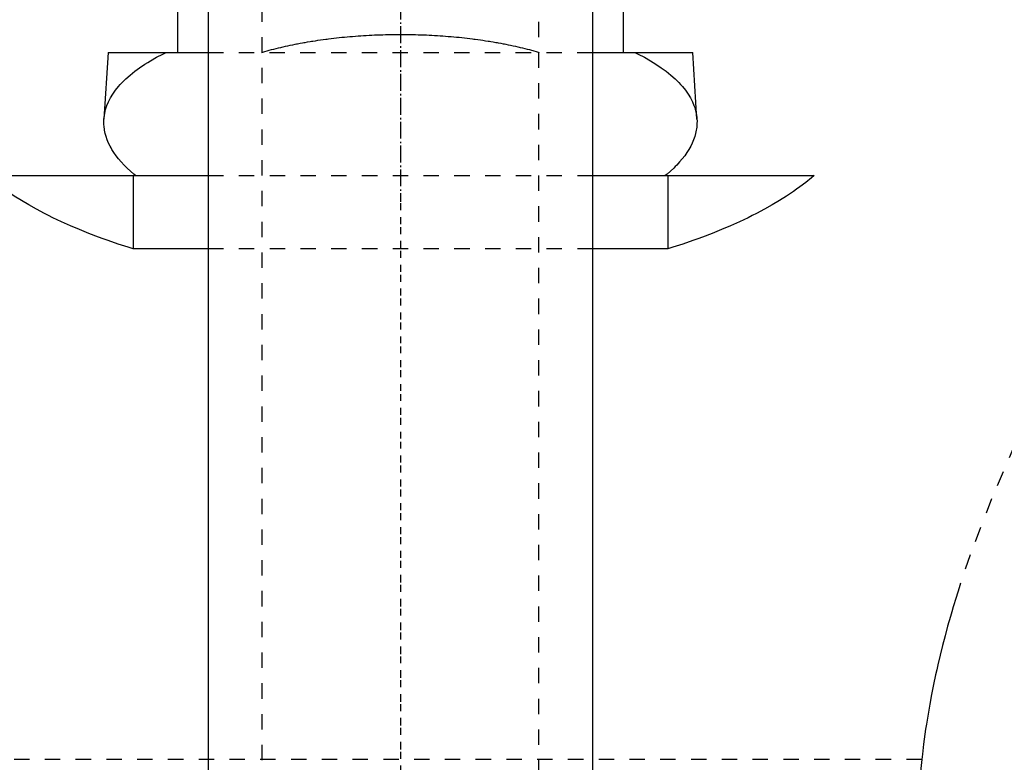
# Model space of a CAD drawing. Extents: x -125 to 125, y -92 to 634.
# Tile 6 of 9: x -25 to 39, y 235 to 284. Entities that reach past the tile are written whole.
import ezdxf

# ---------------------------------------------------------------- set-up
doc = ezdxf.new("R2010")
doc.units = 0
doc.linetypes.add('CENTER', pattern=[1.5, 0.45, -0.5, 0.05, -0.5])
doc.linetypes.add('DASHED', pattern=[2, 1, -1])
for name, color, linetype in [('AM_0', 7, 'CONTINUOUS'), ('AM_3', 7, 'DASHED'), ('AM_7', 7, 'CENTER')]:
    doc.layers.add(name, color=color, linetype=linetype)

msp = doc.modelspace()

# ---------------------------------------------------------------- linework, layer by layer
at = {"layer": 'AM_0', "color": 7, "linetype": 'CONTINUOUS'}
for p, q in [((-12.5, 585.5), (-12.5, 222.5)), ((12.5, 222.5), (12.5, 585.5)), ((-14.5, 294.5), (-14.5, 281.5)), ((14.5, 281.5), (14.5, 294.5)), ((-19, 281.5), (-19.272, 277.154)), ((-19, 281.5), (-12.513, 281.5)), ((12.513, 281.5), (19, 281.5)), ((19.272, 277.154), (19, 281.5)), ((-26.891, 273.5), (-12.5, 273.5)), ((-17.375, 273.5), (-17.375, 268.733)), ((12.5, 273.5), (26.891, 273.5)), ((17.375, 273.5), (17.375, 268.733)), ((-12.5, 268.733), (-17.375, 268.733)), ((17.375, 268.733), (12.5, 268.733))]:
    msp.add_line(p, q, dxfattribs=at)
for points in [[(-17.213, 273.5, 0), (-17.33, 273.595, 0), (-17.553, 273.788, 0), (-17.764, 273.984, 0), (-17.865, 274.082, 0), (-17.963, 274.181, 0), (-18.148, 274.381, 0), (-18.32, 274.583, 0), (-18.478, 274.787, 0), (-18.622, 274.992, 0), (-18.752, 275.198, 0), (-18.812, 275.301, 0), (-18.868, 275.404, 0), (-18.97, 275.612, 0), (-19.057, 275.819, 0), (-19.129, 276.027, 0), (-19.187, 276.234, 0), (-19.231, 276.44, 0), (-19.247, 276.543, 0), (-19.26, 276.646, 0), (-19.275, 276.85, 0), (-19.276, 277.053, 0), (-19.272, 277.154, 0)], [(19.272, 277.154, 0), (19.276, 277.053, 0), (19.275, 276.85, 0), (19.26, 276.646, 0), (19.247, 276.543, 0), (19.231, 276.44, 0), (19.187, 276.234, 0), (19.129, 276.027, 0), (19.057, 275.819, 0), (18.97, 275.612, 0), (18.868, 275.404, 0), (18.812, 275.301, 0), (18.752, 275.198, 0), (18.622, 274.992, 0), (18.478, 274.787, 0), (18.32, 274.583, 0), (18.148, 274.381, 0), (17.963, 274.181, 0), (17.865, 274.082, 0), (17.764, 273.984, 0), (17.553, 273.788, 0), (17.33, 273.595, 0), (17.213, 273.5, 0)], [(-17.375, 268.733, 0), (-17.704, 268.836, 0), (-18.357, 269.048, 0), (-19.001, 269.27, 0), (-19.319, 269.384, 0), (-19.635, 269.499, 0), (-20.256, 269.737, 0), (-20.864, 269.983, 0), (-21.457, 270.236, 0), (-22.035, 270.496, 0), (-22.594, 270.762, 0), (-22.868, 270.898, 0), (-23.136, 271.035, 0), (-23.658, 271.312, 0), (-24.16, 271.594, 0), (-24.642, 271.88, 0), (-25.101, 272.17, 0), (-25.539, 272.463, 0), (-25.75, 272.61, 0), (-25.954, 272.758, 0), (-26.347, 273.054, 0), (-26.716, 273.351, 0), (-26.891, 273.5, 0)], [(26.891, 273.5, 0), (26.716, 273.351, 0), (26.347, 273.054, 0), (25.954, 272.758, 0), (25.75, 272.61, 0), (25.539, 272.463, 0), (25.101, 272.17, 0), (24.642, 271.88, 0), (24.16, 271.594, 0), (23.658, 271.312, 0), (23.136, 271.035, 0), (22.868, 270.898, 0), (22.594, 270.762, 0), (22.035, 270.496, 0), (21.457, 270.236, 0), (20.864, 269.983, 0), (20.256, 269.737, 0), (19.635, 269.499, 0), (19.319, 269.384, 0), (19.001, 269.27, 0), (18.357, 269.048, 0), (17.704, 268.836, 0), (17.375, 268.733, 0)]]:
    msp.add_polyline3d(points, dxfattribs=at)
at = {"layer": 'AM_3', "color": 6, "linetype": 'DASHED'}
for p, q in [((-9, 600.5), (-9, -59.5)), ((9, -59.5), (9, 600.5)), ((-12.513, 281.5), (12.513, 281.5)), ((-12.5, 273.5), (12.5, 273.5)), ((12.5, 268.733), (-12.5, 268.733)), ((33.888, 235.559), (-33.888, 235.559))]:
    msp.add_line(p, q, dxfattribs=at)
for points in [[(-9.024, 281.5, 0), (-8.954, 281.521, 0), (-8.813, 281.562, 0), (-8.67, 281.602, 0), (-8.598, 281.622, 0), (-8.526, 281.642, 0), (-8.38, 281.681, 0), (-8.233, 281.719, 0), (-8.084, 281.757, 0), (-7.934, 281.794, 0), (-7.782, 281.831, 0), (-7.706, 281.849, 0), (-7.629, 281.866, 0), (-7.475, 281.902, 0), (-7.32, 281.936, 0), (-7.163, 281.97, 0), (-7.005, 282.002, 0), (-6.846, 282.035, 0), (-6.766, 282.05, 0), (-6.685, 282.066, 0), (-6.524, 282.097, 0), (-6.361, 282.127, 0), (-6.28, 282.141, 0), (-6.198, 282.156, 0), (-6.033, 282.184, 0), (-5.867, 282.212, 0), (-5.784, 282.226, 0), (-5.701, 282.239, 0), (-5.533, 282.265, 0), (-5.365, 282.291, 0), (-5.195, 282.315, 0), (-5.025, 282.339, 0), (-4.854, 282.362, 0), (-4.768, 282.373, 0), (-4.682, 282.384, 0), (-4.51, 282.405, 0), (-4.337, 282.426, 0), (-4.163, 282.446, 0), (-3.989, 282.465, 0), (-3.814, 282.483, 0), (-3.726, 282.491, 0), (-3.638, 282.5, 0), (-3.462, 282.516, 0), (-3.286, 282.532, 0), (-3.109, 282.547, 0), (-2.932, 282.561, 0), (-2.755, 282.574, 0), (-2.666, 282.58, 0), (-2.577, 282.586, 0), (-2.4, 282.598, 0), (-2.222, 282.608, 0), (-2.043, 282.618, 0), (-1.865, 282.627, 0), (-1.687, 282.635, 0), (-1.598, 282.639, 0), (-1.509, 282.642, 0), (-1.331, 282.649, 0), (-1.152, 282.655, 0), (-0.974, 282.659, 0), (-0.797, 282.663, 0), (-0.619, 282.667, 0), (-0.53, 282.668, 0), (-0.442, 282.669, 0), (-0.265, 282.671, 0), (-0.088, 282.671, 0), (0, 282.672, 0), (0.088, 282.671, 0), (0.265, 282.671, 0), (0.442, 282.669, 0), (0.53, 282.668, 0), (0.619, 282.667, 0), (0.797, 282.663, 0), (0.974, 282.659, 0), (1.152, 282.655, 0), (1.331, 282.649, 0), (1.509, 282.642, 0), (1.598, 282.639, 0), (1.687, 282.635, 0), (1.865, 282.627, 0), (2.043, 282.618, 0), (2.222, 282.608, 0), (2.4, 282.598, 0), (2.577, 282.586, 0), (2.666, 282.58, 0), (2.755, 282.574, 0), (2.932, 282.561, 0), (3.109, 282.547, 0), (3.286, 282.532, 0), (3.462, 282.516, 0), (3.638, 282.5, 0), (3.726, 282.491, 0), (3.814, 282.483, 0), (3.989, 282.465, 0), (4.163, 282.446, 0), (4.337, 282.426, 0), (4.51, 282.405, 0), (4.682, 282.384, 0), (4.768, 282.373, 0), (4.854, 282.362, 0), (5.025, 282.339, 0), (5.195, 282.315, 0), (5.365, 282.291, 0), (5.533, 282.265, 0), (5.701, 282.239, 0), (5.784, 282.226, 0), (5.867, 282.212, 0), (6.033, 282.184, 0), (6.198, 282.156, 0), (6.28, 282.141, 0), (6.361, 282.127, 0), (6.524, 282.097, 0), (6.685, 282.066, 0), (6.766, 282.05, 0), (6.846, 282.035, 0), (7.005, 282.002, 0), (7.163, 281.97, 0), (7.32, 281.936, 0), (7.475, 281.902, 0), (7.629, 281.866, 0), (7.706, 281.849, 0), (7.782, 281.831, 0), (7.934, 281.794, 0), (8.084, 281.757, 0), (8.233, 281.719, 0), (8.38, 281.681, 0), (8.526, 281.642, 0), (8.598, 281.622, 0), (8.67, 281.602, 0), (8.813, 281.562, 0), (8.954, 281.521, 0), (9.024, 281.5, 0)], [(-19.272, 277.154, 0), (-19.261, 277.284, 0), (-19.222, 277.541, 0), (-19.162, 277.794, 0), (-19.124, 277.918, 0), (-19.08, 278.043, 0), (-18.977, 278.292, 0), (-18.849, 278.543, 0), (-18.698, 278.795, 0), (-18.522, 279.046, 0), (-18.322, 279.296, 0), (-18.212, 279.421, 0), (-18.096, 279.544, 0), (-17.847, 279.791, 0), (-17.573, 280.034, 0), (-17.275, 280.273, 0), (-16.954, 280.508, 0), (-16.61, 280.739, 0), (-16.429, 280.852, 0), (-16.244, 280.964, 0), (-15.856, 281.183, 0), (-15.449, 281.396, 0), (-15.238, 281.5, 0)], [(15.238, 281.5, 0), (15.449, 281.396, 0), (15.856, 281.183, 0), (16.244, 280.964, 0), (16.429, 280.852, 0), (16.61, 280.739, 0), (16.954, 280.508, 0), (17.275, 280.273, 0), (17.573, 280.034, 0), (17.847, 279.791, 0), (18.096, 279.544, 0), (18.212, 279.421, 0), (18.322, 279.296, 0), (18.522, 279.046, 0), (18.698, 278.795, 0), (18.849, 278.543, 0), (18.977, 278.292, 0), (19.08, 278.043, 0), (19.124, 277.918, 0), (19.162, 277.794, 0), (19.222, 277.541, 0), (19.261, 277.284, 0), (19.272, 277.154, 0)], [(39.965, 256.079, 0), (38.423, 252.5, 0), (37.036, 248.859, 0), (36.41, 247.014, 0), (36.31, 246.705, 0), (36.116, 246.085, 0), (35.927, 245.464, 0), (35.835, 245.152, 0), (35.744, 244.84, 0), (35.568, 244.215, 0), (35.398, 243.587, 0), (35.235, 242.957, 0), (35.078, 242.326, 0), (34.929, 241.692, 0), (34.856, 241.374, 0), (34.786, 241.056, 0), (34.651, 240.418, 0), (34.523, 239.777, 0), (34.403, 239.135, 0), (34.291, 238.49, 0), (34.187, 237.842, 0), (34.138, 237.518, 0), (34.091, 237.193, 0), (34.003, 236.541, 0), (33.924, 235.887, 0), (33.888, 235.559, 0)], [(33.888, 235.559, 0), (30.944, 209.64, 0), (24.876, 164.984, 0), (18.606, 130.2, 0), (15.411, 116.6, 0)]]:
    msp.add_polyline3d(points, dxfattribs=at)
at = {"layer": 'AM_7', "color": 4, "linetype": 'CENTER'}
for p, q in [((0, 633.5), (0, -92.5)), ((0, 386.4), (0, -18.4)), ((0, 309.2), (0, 271.8)), ((0, 247.5), (0, -82.5))]:
    msp.add_line(p, q, dxfattribs=at)

doc.saveas('drawing.dxf')
